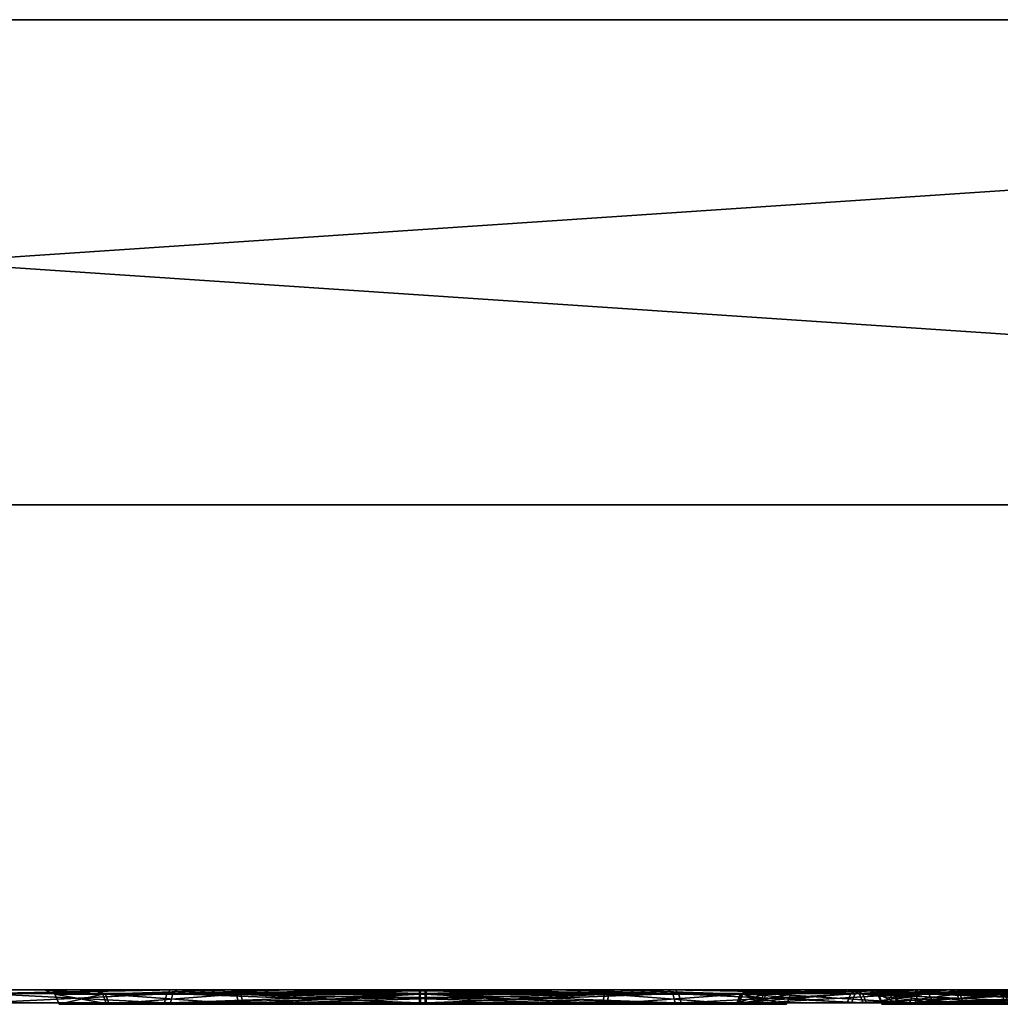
# Model space of a CAD drawing. Header units: millimetres. Extents: x -150 to 150, y -85 to 1149.
# Tile 115 of 256: x -111.83 to -109.81, y 1014.37 to 1016.4. Entities that reach past the tile are written whole.
import ezdxf

# ---------------------------------------------------------------- set-up
doc = ezdxf.new("R2010")
doc.units = ezdxf.units.MM
doc.header["$LTSCALE"] = 21.359881
for name, color, linetype in [('5028', 7, 'CONTINUOUS'), ('5029', 7, 'CONTINUOUS'), ('5032', 7, 'CONTINUOUS'), ('5033', 7, 'CONTINUOUS'), ('5069', 7, 'CONTINUOUS'), ('5070', 7, 'CONTINUOUS'), ('5073', 7, 'CONTINUOUS'), ('5074', 7, 'CONTINUOUS'), ('8636', 7, 'CONTINUOUS'), ('8637', 7, 'CONTINUOUS'), ('8638', 7, 'CONTINUOUS'), ('8639', 7, 'CONTINUOUS'), ('8640', 7, 'CONTINUOUS'), ('8641', 7, 'CONTINUOUS'), ('8642', 7, 'CONTINUOUS'), ('8643', 7, 'CONTINUOUS'), ('9017', 7, 'CONTINUOUS'), ('9018', 7, 'CONTINUOUS'), ('9019', 7, 'CONTINUOUS')]:
    doc.layers.add(name, color=color, linetype=linetype)

msp = doc.modelspace()

# ---------------------------------------------------------------- linework, layer by layer
at = {"layer": '5028', "linetype": 'CONTINUOUS'}
for points in [[(-110.06, 1014.3912, 280.5883), (-110.0284, 1014.3912, 280.9798), (-110.0514, 1014.37, 280.5899), (-110.06, 1014.3912, 280.5883)], [(-109.8917, 1014.3912, 280.2334), (-110.06, 1014.3912, 280.5883), (-109.885, 1014.37, 280.2391), (-109.8917, 1014.3912, 280.2334)], [(-109.885, 1014.37, 280.2391), (-110.06, 1014.3912, 280.5883), (-110.0514, 1014.37, 280.5899), (-109.885, 1014.37, 280.2391)], [(-110.0514, 1014.37, 280.5899), (-110.0284, 1014.3912, 280.9798), (-110.0201, 1014.37, 280.9769), (-110.0514, 1014.37, 280.5899)], [(-110.0284, 1014.3912, 280.9798), (-109.8053, 1014.3912, 281.303), (-110.0201, 1014.37, 280.9769), (-110.0284, 1014.3912, 280.9798)], [(-110.0201, 1014.37, 280.9769), (-109.8053, 1014.3912, 281.303), (-109.7996, 1014.37, 281.2964), (-110.0201, 1014.37, 280.9769)], [(-109.5684, 1014.3912, 280.0103), (-109.8917, 1014.3912, 280.2334), (-109.5655, 1014.37, 280.0186), (-109.5684, 1014.3912, 280.0103)], [(-109.5655, 1014.37, 280.0186), (-109.8917, 1014.3912, 280.2334), (-109.885, 1014.37, 280.2391), (-109.5655, 1014.37, 280.0186)]]:
    msp.add_3dface(points, dxfattribs=at)
at = {"layer": '5029', "linetype": 'CONTINUOUS'}
for points in [[(-110.0284, 1014.3912, 280.9798), (-110.06, 1014.3912, 280.5883), (-110.0811, 1014.4, 280.5858), (-110.0284, 1014.3912, 280.9798)], [(-110.0479, 1014.4, 280.9882), (-110.0284, 1014.3912, 280.9798), (-110.0811, 1014.4, 280.5858), (-110.0479, 1014.4, 280.9882)], [(-110.0811, 1014.4, 280.5858), (-110.06, 1014.3912, 280.5883), (-109.9092, 1014.4, 280.2213), (-110.0811, 1014.4, 280.5858)], [(-110.06, 1014.3912, 280.5883), (-109.8917, 1014.3912, 280.2334), (-109.9092, 1014.4, 280.2213), (-110.06, 1014.3912, 280.5883)], [(-109.8191, 1014.4, 281.3191), (-110.0284, 1014.3912, 280.9798), (-110.0479, 1014.4, 280.9882), (-109.8191, 1014.4, 281.3191)], [(-109.8053, 1014.3912, 281.303), (-110.0284, 1014.3912, 280.9798), (-109.8191, 1014.4, 281.3191), (-109.8053, 1014.3912, 281.303)], [(-109.9092, 1014.4, 280.2213), (-109.8917, 1014.3912, 280.2334), (-109.5779, 1014.4, 279.9912), (-109.9092, 1014.4, 280.2213)], [(-109.8917, 1014.3912, 280.2334), (-109.5684, 1014.3912, 280.0103), (-109.5779, 1014.4, 279.9912), (-109.8917, 1014.3912, 280.2334)], [(-109.4542, 1014.4, 281.4923), (-109.8053, 1014.3912, 281.303), (-109.8191, 1014.4, 281.3191), (-109.4542, 1014.4, 281.4923)]]:
    msp.add_3dface(points, dxfattribs=at)
at = {"layer": '5032', "linetype": 'CONTINUOUS'}
for points in [[(-110.3397, 1014.3923, 280.5371), (-110.1082, 1014.3923, 280.0492), (-110.3493, 1014.3733, 280.5353), (-110.3397, 1014.3923, 280.5371)], [(-110.3493, 1014.3733, 280.5353), (-110.1082, 1014.3923, 280.0492), (-110.1157, 1014.3733, 280.0429), (-110.3493, 1014.3733, 280.5353)], [(-110.3054, 1014.3733, 281.0785), (-110.3397, 1014.3923, 280.5371), (-110.3493, 1014.3733, 280.5353), (-110.3054, 1014.3733, 281.0785)], [(-110.2962, 1014.3923, 281.0753), (-110.3397, 1014.3923, 280.5371), (-110.3054, 1014.3733, 281.0785), (-110.2962, 1014.3923, 281.0753)], [(-109.9958, 1014.3733, 281.5271), (-110.2962, 1014.3923, 281.0753), (-110.3054, 1014.3733, 281.0785), (-109.9958, 1014.3733, 281.5271)], [(-109.9895, 1014.3923, 281.5196), (-110.2962, 1014.3923, 281.0753), (-109.9958, 1014.3733, 281.5271), (-109.9895, 1014.3923, 281.5196)], [(-110.1082, 1014.3923, 280.0492), (-109.6639, 1014.3923, 279.7425), (-110.1157, 1014.3733, 280.0429), (-110.1082, 1014.3923, 280.0492)], [(-110.1157, 1014.3733, 280.0429), (-109.6639, 1014.3923, 279.7425), (-109.6672, 1014.3733, 279.7333), (-110.1157, 1014.3733, 280.0429)], [(-109.5034, 1014.3733, 281.7607), (-109.9895, 1014.3923, 281.5196), (-109.9958, 1014.3733, 281.5271), (-109.5034, 1014.3733, 281.7607)], [(-109.5017, 1014.3923, 281.7511), (-109.9895, 1014.3923, 281.5196), (-109.5029, 1014.3837, 281.7576), (-109.5017, 1014.3923, 281.7511)], [(-109.5029, 1014.3837, 281.7576), (-109.9895, 1014.3923, 281.5196), (-109.5034, 1014.3733, 281.7607), (-109.5029, 1014.3837, 281.7576)]]:
    msp.add_3dface(points, dxfattribs=at)
at = {"layer": '5033', "linetype": 'CONTINUOUS'}
for points in [[(-110.1082, 1014.3923, 280.0492), (-110.3397, 1014.3923, 280.5371), (-110.3198, 1014.4, 280.5399), (-110.1082, 1014.3923, 280.0492)], [(-110.3397, 1014.3923, 280.5371), (-110.2962, 1014.3923, 281.0753), (-110.2783, 1014.4, 281.066), (-110.3397, 1014.3923, 280.5371)], [(-110.3198, 1014.4, 280.5399), (-110.3397, 1014.3923, 280.5371), (-110.2783, 1014.4, 281.066), (-110.3198, 1014.4, 280.5399)], [(-110.0928, 1014.4, 280.062), (-110.1082, 1014.3923, 280.0492), (-110.3198, 1014.4, 280.5399), (-110.0928, 1014.4, 280.062)], [(-110.2962, 1014.3923, 281.0753), (-109.9895, 1014.3923, 281.5196), (-109.9791, 1014.4, 281.5022), (-110.2962, 1014.3923, 281.0753)], [(-110.2783, 1014.4, 281.066), (-110.2962, 1014.3923, 281.0753), (-109.9791, 1014.4, 281.5022), (-110.2783, 1014.4, 281.066)], [(-109.6639, 1014.3923, 279.7425), (-110.1082, 1014.3923, 280.0492), (-109.6578, 1014.4, 279.7616), (-109.6639, 1014.3923, 279.7425)], [(-109.6578, 1014.4, 279.7616), (-110.1082, 1014.3923, 280.0492), (-110.0928, 1014.4, 280.062), (-109.6578, 1014.4, 279.7616)], [(-109.9895, 1014.3923, 281.5196), (-109.5017, 1014.3923, 281.7511), (-109.7536, 1014.4, 281.6487), (-109.9895, 1014.3923, 281.5196)], [(-109.9791, 1014.4, 281.5022), (-109.9895, 1014.3923, 281.5196), (-109.7536, 1014.4, 281.6487), (-109.9791, 1014.4, 281.5022)]]:
    msp.add_3dface(points, dxfattribs=at)
at = {"layer": '5069', "linetype": 'CONTINUOUS'}
for points in [[(-110.0618, 1014.3912, 319.4017), (-109.8982, 1014.3912, 319.7588), (-110.0531, 1014.37, 319.4002), (-110.0618, 1014.3912, 319.4017)], [(-110.0249, 1014.3912, 319.0107), (-110.0618, 1014.3912, 319.4017), (-110.0167, 1014.37, 319.0137), (-110.0249, 1014.3912, 319.0107)], [(-110.0167, 1014.37, 319.0137), (-110.0618, 1014.3912, 319.4017), (-110.0531, 1014.37, 319.4002), (-110.0167, 1014.37, 319.0137)], [(-110.0531, 1014.37, 319.4002), (-109.8982, 1014.3912, 319.7588), (-109.8914, 1014.37, 319.7532), (-110.0531, 1014.37, 319.4002)], [(-109.7975, 1014.3912, 318.6904), (-110.0249, 1014.3912, 319.0107), (-109.7919, 1014.37, 318.6972), (-109.7975, 1014.3912, 318.6904)], [(-109.7919, 1014.37, 318.6972), (-110.0249, 1014.3912, 319.0107), (-110.0167, 1014.37, 319.0137), (-109.7919, 1014.37, 318.6972)], [(-109.8982, 1014.3912, 319.7588), (-109.5779, 1014.3912, 319.9862), (-109.8914, 1014.37, 319.7532), (-109.8982, 1014.3912, 319.7588)], [(-109.8914, 1014.37, 319.7532), (-109.5779, 1014.3912, 319.9862), (-109.5749, 1014.37, 319.978), (-109.8914, 1014.37, 319.7532)]]:
    msp.add_3dface(points, dxfattribs=at)
at = {"layer": '5070', "linetype": 'CONTINUOUS'}
for points in [[(-109.8982, 1014.3912, 319.7588), (-110.0618, 1014.3912, 319.4017), (-110.0825, 1014.4, 319.4066), (-109.8982, 1014.3912, 319.7588)], [(-109.9136, 1014.4, 319.7734), (-109.8982, 1014.3912, 319.7588), (-110.0825, 1014.4, 319.4066), (-109.9136, 1014.4, 319.7734)], [(-110.0825, 1014.4, 319.4066), (-110.0618, 1014.3912, 319.4017), (-110.0455, 1014.4, 319.0052), (-110.0825, 1014.4, 319.4066)], [(-110.0618, 1014.3912, 319.4017), (-110.0249, 1014.3912, 319.0107), (-110.0455, 1014.4, 319.0052), (-110.0618, 1014.3912, 319.4017)], [(-110.0455, 1014.4, 319.0052), (-110.0249, 1014.3912, 319.0107), (-109.8129, 1014.4, 318.6757), (-110.0455, 1014.4, 319.0052)], [(-110.0249, 1014.3912, 319.0107), (-109.7975, 1014.3912, 318.6904), (-109.8129, 1014.4, 318.6757), (-110.0249, 1014.3912, 319.0107)], [(-109.5855, 1014.4, 320.0061), (-109.8982, 1014.3912, 319.7588), (-109.9136, 1014.4, 319.7734), (-109.5855, 1014.4, 320.0061)], [(-109.5779, 1014.3912, 319.9862), (-109.8982, 1014.3912, 319.7588), (-109.5855, 1014.4, 320.0061), (-109.5779, 1014.3912, 319.9862)], [(-109.8129, 1014.4, 318.6757), (-109.7975, 1014.3912, 318.6904), (-109.6395, 1014.4, 318.5663), (-109.8129, 1014.4, 318.6757)]]:
    msp.add_3dface(points, dxfattribs=at)
at = {"layer": '5073', "linetype": 'CONTINUOUS'}
for points in [[(-110.3421, 1014.3923, 319.4492), (-110.2914, 1014.3923, 318.9116), (-110.3518, 1014.3733, 319.4508), (-110.3421, 1014.3923, 319.4492)], [(-110.3518, 1014.3733, 319.4508), (-110.2914, 1014.3923, 318.9116), (-110.3006, 1014.3733, 318.9082), (-110.3518, 1014.3733, 319.4508)], [(-110.1247, 1014.3733, 319.9463), (-110.3421, 1014.3923, 319.4492), (-110.3518, 1014.3733, 319.4508), (-110.1247, 1014.3733, 319.9463)], [(-110.1172, 1014.3923, 319.9401), (-110.3421, 1014.3923, 319.4492), (-110.1247, 1014.3733, 319.9463), (-110.1172, 1014.3923, 319.9401)], [(-110.2914, 1014.3923, 318.9116), (-109.9788, 1014.3923, 318.4714), (-110.3006, 1014.3733, 318.9082), (-110.2914, 1014.3923, 318.9116)], [(-110.3006, 1014.3733, 318.9082), (-109.9788, 1014.3923, 318.4714), (-109.985, 1014.3733, 318.4639), (-110.3006, 1014.3733, 318.9082)], [(-109.6804, 1014.3733, 320.2619), (-110.1172, 1014.3923, 319.9401), (-110.1247, 1014.3733, 319.9463), (-109.6804, 1014.3733, 320.2619)], [(-109.677, 1014.3923, 320.2527), (-110.1172, 1014.3923, 319.9401), (-109.6804, 1014.3733, 320.2619), (-109.677, 1014.3923, 320.2527)], [(-109.4879, 1014.3923, 318.2465), (-109.489, 1014.3837, 318.2399), (-109.985, 1014.3733, 318.4639), (-109.4879, 1014.3923, 318.2465)], [(-109.9788, 1014.3923, 318.4714), (-109.4879, 1014.3923, 318.2465), (-109.985, 1014.3733, 318.4639), (-109.9788, 1014.3923, 318.4714)], [(-109.489, 1014.3837, 318.2399), (-109.4896, 1014.3733, 318.2369), (-109.985, 1014.3733, 318.4639), (-109.489, 1014.3837, 318.2399)]]:
    msp.add_3dface(points, dxfattribs=at)
at = {"layer": '5074', "linetype": 'CONTINUOUS'}
for points in [[(-110.2914, 1014.3923, 318.9116), (-110.3421, 1014.3923, 319.4492), (-110.3225, 1014.4, 319.4451), (-110.2914, 1014.3923, 318.9116)], [(-110.3421, 1014.3923, 319.4492), (-110.1172, 1014.3923, 319.9401), (-110.1035, 1014.4, 319.9252), (-110.3421, 1014.3923, 319.4492)], [(-110.3225, 1014.4, 319.4451), (-110.3421, 1014.3923, 319.4492), (-110.1035, 1014.4, 319.9252), (-110.3225, 1014.4, 319.4451)], [(-110.2726, 1014.4, 318.9184), (-110.2914, 1014.3923, 318.9116), (-110.3225, 1014.4, 319.4451), (-110.2726, 1014.4, 318.9184)], [(-109.9788, 1014.3923, 318.4714), (-110.2914, 1014.3923, 318.9116), (-109.9665, 1014.4, 318.4873), (-109.9788, 1014.3923, 318.4714)], [(-109.9665, 1014.4, 318.4873), (-110.2914, 1014.3923, 318.9116), (-110.2726, 1014.4, 318.9184), (-109.9665, 1014.4, 318.4873)], [(-110.1172, 1014.3923, 319.9401), (-109.677, 1014.3923, 320.2527), (-109.6731, 1014.4, 320.2328), (-110.1172, 1014.3923, 319.9401)], [(-110.1035, 1014.4, 319.9252), (-110.1172, 1014.3923, 319.9401), (-109.6731, 1014.4, 320.2328), (-110.1035, 1014.4, 319.9252)], [(-109.4846, 1014.4, 318.2663), (-109.9788, 1014.3923, 318.4714), (-109.9665, 1014.4, 318.4873), (-109.4846, 1014.4, 318.2663)], [(-109.9788, 1014.3923, 318.4714), (-109.4846, 1014.4, 318.2663), (-109.4864, 1014.398, 318.2557), (-109.9788, 1014.3923, 318.4714)], [(-109.4879, 1014.3923, 318.2465), (-109.9788, 1014.3923, 318.4714), (-109.4864, 1014.398, 318.2557), (-109.4879, 1014.3923, 318.2465)]]:
    msp.add_3dface(points, dxfattribs=at)
at = {"layer": '8636', "linetype": 'CONTINUOUS'}
for points in [[(-111.7588, 1014.3912, 299.9949), (-111.6596, 1014.3912, 300.375), (-111.75, 1014.37, 299.995), (-111.7588, 1014.3912, 299.9949)], [(-111.6546, 1014.3912, 299.6162), (-111.7588, 1014.3912, 299.9949), (-111.647, 1014.37, 299.6207), (-111.6546, 1014.3912, 299.6162)], [(-111.647, 1014.37, 299.6207), (-111.7588, 1014.3912, 299.9949), (-111.75, 1014.37, 299.995), (-111.647, 1014.37, 299.6207)], [(-111.75, 1014.37, 299.995), (-111.6596, 1014.3912, 300.375), (-111.652, 1014.37, 300.3707), (-111.75, 1014.37, 299.995)], [(-111.6596, 1014.3912, 300.375), (-111.3838, 1014.3912, 300.6546), (-111.652, 1014.37, 300.3707), (-111.6596, 1014.3912, 300.375)], [(-111.375, 1014.3912, 299.3404), (-111.6546, 1014.3912, 299.6162), (-111.3707, 1014.37, 299.348), (-111.375, 1014.3912, 299.3404)], [(-111.3707, 1014.37, 299.348), (-111.6546, 1014.3912, 299.6162), (-111.647, 1014.37, 299.6207), (-111.3707, 1014.37, 299.348)], [(-111.652, 1014.37, 300.3707), (-111.3838, 1014.3912, 300.6546), (-111.3793, 1014.37, 300.647), (-111.652, 1014.37, 300.3707)], [(-111.3838, 1014.3912, 300.6546), (-111.0051, 1014.3912, 300.7588), (-111.3793, 1014.37, 300.647), (-111.3838, 1014.3912, 300.6546)], [(-111.0051, 1014.3912, 300.7588), (-111.005, 1014.3815, 300.7523), (-111.3793, 1014.37, 300.647), (-111.0051, 1014.3912, 300.7588)], [(-110.9949, 1014.3912, 299.2412), (-111.375, 1014.3912, 299.3404), (-110.995, 1014.3815, 299.2477), (-110.9949, 1014.3912, 299.2412)], [(-110.995, 1014.3815, 299.2477), (-111.375, 1014.3912, 299.3404), (-110.995, 1014.37, 299.25), (-110.995, 1014.3815, 299.2477)], [(-110.995, 1014.37, 299.25), (-111.375, 1014.3912, 299.3404), (-111.3707, 1014.37, 299.348), (-110.995, 1014.37, 299.25)], [(-111.005, 1014.3815, 300.7523), (-111.005, 1014.37, 300.75), (-111.3793, 1014.37, 300.647), (-111.005, 1014.3815, 300.7523)]]:
    msp.add_3dface(points, dxfattribs=at)
at = {"layer": '8637', "linetype": 'CONTINUOUS'}
for points in [[(-111.6596, 1014.3912, 300.375), (-111.7588, 1014.3912, 299.9949), (-111.78, 1014.4, 299.9961), (-111.6596, 1014.3912, 300.375)], [(-111.6774, 1014.4, 300.3867), (-111.6596, 1014.3912, 300.375), (-111.78, 1014.4, 299.9961), (-111.6774, 1014.4, 300.3867)], [(-111.78, 1014.4, 299.9961), (-111.7588, 1014.3912, 299.9949), (-111.6739, 1014.4, 299.6073), (-111.78, 1014.4, 299.9961)], [(-111.7588, 1014.3912, 299.9949), (-111.6546, 1014.3912, 299.6162), (-111.6739, 1014.4, 299.6073), (-111.7588, 1014.3912, 299.9949)], [(-111.3946, 1014.4, 300.6728), (-111.6596, 1014.3912, 300.375), (-111.6774, 1014.4, 300.3867), (-111.3946, 1014.4, 300.6728)], [(-111.6739, 1014.4, 299.6073), (-111.6546, 1014.3912, 299.6162), (-111.3876, 1014.4, 299.3231), (-111.6739, 1014.4, 299.6073)], [(-111.3838, 1014.3912, 300.6546), (-111.6596, 1014.3912, 300.375), (-111.3946, 1014.4, 300.6728), (-111.3838, 1014.3912, 300.6546)], [(-111.6546, 1014.3912, 299.6162), (-111.375, 1014.3912, 299.3404), (-111.3876, 1014.4, 299.3231), (-111.6546, 1014.3912, 299.6162)], [(-111.0052, 1014.4, 300.78), (-111.3838, 1014.3912, 300.6546), (-111.3946, 1014.4, 300.6728), (-111.0052, 1014.4, 300.78)], [(-111.3876, 1014.4, 299.3231), (-111.375, 1014.3912, 299.3404), (-111.1979, 1014.4, 299.2455), (-111.3876, 1014.4, 299.3231)], [(-111.3838, 1014.3912, 300.6546), (-111.0052, 1014.4, 300.78), (-111.0051, 1014.3977, 300.7685), (-111.3838, 1014.3912, 300.6546)], [(-111.0051, 1014.3912, 300.7588), (-111.3838, 1014.3912, 300.6546), (-111.0051, 1014.3977, 300.7685), (-111.0051, 1014.3912, 300.7588)], [(-111.375, 1014.3912, 299.3404), (-110.9949, 1014.3912, 299.2412), (-111.1979, 1014.4, 299.2455), (-111.375, 1014.3912, 299.3404)], [(-111.1979, 1014.4, 299.2455), (-110.9949, 1014.3912, 299.2412), (-110.9949, 1014.3977, 299.2315), (-111.1979, 1014.4, 299.2455)], [(-110.9948, 1014.4, 299.22), (-111.1979, 1014.4, 299.2455), (-110.9949, 1014.3977, 299.2315), (-110.9948, 1014.4, 299.22)]]:
    msp.add_3dface(points, dxfattribs=at)
at = {"layer": '8638', "linetype": 'CONTINUOUS'}
for points in [[(-111.005, 1014.3815, 300.7523), (-111.0051, 1014.3912, 300.7588), (-110.625, 1014.3912, 300.6596), (-111.005, 1014.3815, 300.7523)], [(-111.005, 1014.37, 300.75), (-111.005, 1014.3815, 300.7523), (-110.625, 1014.3912, 300.6596), (-111.005, 1014.37, 300.75)], [(-111.005, 1014.37, 300.75), (-110.625, 1014.3912, 300.6596), (-110.6293, 1014.37, 300.652), (-111.005, 1014.37, 300.75)], [(-110.9949, 1014.3912, 299.2412), (-110.995, 1014.3815, 299.2477), (-110.6207, 1014.37, 299.353), (-110.9949, 1014.3912, 299.2412)], [(-110.6162, 1014.3912, 299.3454), (-110.9949, 1014.3912, 299.2412), (-110.6207, 1014.37, 299.353), (-110.6162, 1014.3912, 299.3454)], [(-110.625, 1014.3912, 300.6596), (-110.3454, 1014.3912, 300.3838), (-110.6293, 1014.37, 300.652), (-110.625, 1014.3912, 300.6596)], [(-110.6293, 1014.37, 300.652), (-110.3454, 1014.3912, 300.3838), (-110.353, 1014.37, 300.3793), (-110.6293, 1014.37, 300.652)], [(-110.348, 1014.37, 299.6293), (-110.6162, 1014.3912, 299.3454), (-110.6207, 1014.37, 299.353), (-110.348, 1014.37, 299.6293)], [(-110.3404, 1014.3912, 299.625), (-110.6162, 1014.3912, 299.3454), (-110.348, 1014.37, 299.6293), (-110.3404, 1014.3912, 299.625)], [(-110.3454, 1014.3912, 300.3838), (-110.2412, 1014.3912, 300.0051), (-110.353, 1014.37, 300.3793), (-110.3454, 1014.3912, 300.3838)], [(-110.353, 1014.37, 300.3793), (-110.2412, 1014.3912, 300.0051), (-110.25, 1014.37, 300.005), (-110.353, 1014.37, 300.3793)], [(-110.25, 1014.37, 300.005), (-110.3404, 1014.3912, 299.625), (-110.348, 1014.37, 299.6293), (-110.25, 1014.37, 300.005)], [(-110.2412, 1014.3912, 300.0051), (-110.3404, 1014.3912, 299.625), (-110.25, 1014.37, 300.005), (-110.2412, 1014.3912, 300.0051)], [(-110.995, 1014.3815, 299.2477), (-110.995, 1014.37, 299.25), (-110.6207, 1014.37, 299.353), (-110.995, 1014.3815, 299.2477)]]:
    msp.add_3dface(points, dxfattribs=at)
at = {"layer": '8639', "linetype": 'CONTINUOUS'}
for points in [[(-111.0051, 1014.3977, 300.7685), (-111.0052, 1014.4, 300.78), (-110.8021, 1014.4, 300.7545), (-111.0051, 1014.3977, 300.7685)], [(-111.0051, 1014.3912, 300.7588), (-111.0051, 1014.3977, 300.7685), (-110.8021, 1014.4, 300.7545), (-111.0051, 1014.3912, 300.7588)], [(-110.625, 1014.3912, 300.6596), (-111.0051, 1014.3912, 300.7588), (-110.8021, 1014.4, 300.7545), (-110.625, 1014.3912, 300.6596)], [(-110.9948, 1014.4, 299.22), (-110.9949, 1014.3977, 299.2315), (-110.6162, 1014.3912, 299.3454), (-110.9948, 1014.4, 299.22)], [(-110.9949, 1014.3977, 299.2315), (-110.9949, 1014.3912, 299.2412), (-110.6162, 1014.3912, 299.3454), (-110.9949, 1014.3977, 299.2315)], [(-110.9948, 1014.4, 299.22), (-110.6162, 1014.3912, 299.3454), (-110.6054, 1014.4, 299.3272), (-110.9948, 1014.4, 299.22)], [(-110.6124, 1014.4, 300.6769), (-110.625, 1014.3912, 300.6596), (-110.8021, 1014.4, 300.7545), (-110.6124, 1014.4, 300.6769)], [(-110.3454, 1014.3912, 300.3838), (-110.625, 1014.3912, 300.6596), (-110.6124, 1014.4, 300.6769), (-110.3454, 1014.3912, 300.3838)], [(-110.6162, 1014.3912, 299.3454), (-110.3404, 1014.3912, 299.625), (-110.6054, 1014.4, 299.3272), (-110.6162, 1014.3912, 299.3454)], [(-110.3261, 1014.4, 300.3927), (-110.3454, 1014.3912, 300.3838), (-110.6124, 1014.4, 300.6769), (-110.3261, 1014.4, 300.3927)], [(-110.6054, 1014.4, 299.3272), (-110.3404, 1014.3912, 299.625), (-110.3226, 1014.4, 299.6133), (-110.6054, 1014.4, 299.3272)], [(-110.2412, 1014.3912, 300.0051), (-110.3454, 1014.3912, 300.3838), (-110.3261, 1014.4, 300.3927), (-110.2412, 1014.3912, 300.0051)], [(-110.3404, 1014.3912, 299.625), (-110.2412, 1014.3912, 300.0051), (-110.22, 1014.4, 300.0039), (-110.3404, 1014.3912, 299.625)], [(-110.3226, 1014.4, 299.6133), (-110.3404, 1014.3912, 299.625), (-110.22, 1014.4, 300.0039), (-110.3226, 1014.4, 299.6133)], [(-110.22, 1014.4, 300.0039), (-110.2412, 1014.3912, 300.0051), (-110.3261, 1014.4, 300.3927), (-110.22, 1014.4, 300.0039)]]:
    msp.add_3dface(points, dxfattribs=at)
at = {"layer": '8640', "linetype": 'CONTINUOUS'}
for points in [[(-111.5325, 1014.3733, 300.9083), (-111.9068, 1014.3923, 300.5155), (-111.9153, 1014.3733, 300.5203), (-111.5325, 1014.3733, 300.9083)], [(-111.8998, 1014.3923, 299.4724), (-111.5155, 1014.3923, 299.0932), (-111.9083, 1014.3733, 299.4675), (-111.8998, 1014.3923, 299.4724)], [(-111.9083, 1014.3733, 299.4675), (-111.5155, 1014.3923, 299.0932), (-111.5203, 1014.3733, 299.0847), (-111.9083, 1014.3733, 299.4675)], [(-111.5276, 1014.3923, 300.8998), (-111.9068, 1014.3923, 300.5155), (-111.5325, 1014.3733, 300.9083), (-111.5276, 1014.3923, 300.8998)], [(-111.007, 1014.3733, 301.0529), (-111.5276, 1014.3923, 300.8998), (-111.5325, 1014.3733, 300.9083), (-111.007, 1014.3733, 301.0529)], [(-111.007, 1014.3923, 301.0431), (-111.5276, 1014.3923, 300.8998), (-111.007, 1014.3837, 301.0497), (-111.007, 1014.3923, 301.0431)], [(-111.007, 1014.3837, 301.0497), (-111.5276, 1014.3923, 300.8998), (-111.007, 1014.3733, 301.0529), (-111.007, 1014.3837, 301.0497)], [(-110.993, 1014.3923, 298.9569), (-110.993, 1014.3837, 298.9503), (-111.5203, 1014.3733, 299.0847), (-110.993, 1014.3923, 298.9569)], [(-111.5155, 1014.3923, 299.0932), (-110.993, 1014.3923, 298.9569), (-111.5203, 1014.3733, 299.0847), (-111.5155, 1014.3923, 299.0932)], [(-110.993, 1014.3837, 298.9503), (-110.993, 1014.3733, 298.9471), (-111.5203, 1014.3733, 299.0847), (-110.993, 1014.3837, 298.9503)]]:
    msp.add_3dface(points, dxfattribs=at)
at = {"layer": '8641', "linetype": 'CONTINUOUS'}
for points in [[(-111.9068, 1014.3923, 300.5155), (-111.5276, 1014.3923, 300.8998), (-111.5203, 1014.4, 300.8809), (-111.9068, 1014.3923, 300.5155)], [(-111.8907, 1014.4, 300.5032), (-111.9068, 1014.3923, 300.5155), (-111.5203, 1014.4, 300.8809), (-111.8907, 1014.4, 300.5032)], [(-111.5155, 1014.3923, 299.0932), (-111.8998, 1014.3923, 299.4724), (-111.5062, 1014.4, 299.1109), (-111.5155, 1014.3923, 299.0932)], [(-111.5062, 1014.4, 299.1109), (-111.8998, 1014.3923, 299.4724), (-111.8824, 1014.4, 299.4824), (-111.5062, 1014.4, 299.1109)], [(-111.5276, 1014.3923, 300.8998), (-111.007, 1014.3923, 301.0431), (-111.2729, 1014.4, 300.986), (-111.5276, 1014.3923, 300.8998)], [(-111.5203, 1014.4, 300.8809), (-111.5276, 1014.3923, 300.8998), (-111.2729, 1014.4, 300.986), (-111.5203, 1014.4, 300.8809)], [(-110.9932, 1014.4, 298.977), (-111.5155, 1014.3923, 299.0932), (-111.5062, 1014.4, 299.1109), (-110.9932, 1014.4, 298.977)], [(-111.5155, 1014.3923, 299.0932), (-110.9932, 1014.4, 298.977), (-110.9931, 1014.398, 298.9662), (-111.5155, 1014.3923, 299.0932)], [(-110.993, 1014.3923, 298.9569), (-111.5155, 1014.3923, 299.0932), (-110.9931, 1014.398, 298.9662), (-110.993, 1014.3923, 298.9569)], [(-111.2729, 1014.4, 300.986), (-111.007, 1014.3923, 301.0431), (-111.0069, 1014.398, 301.0338), (-111.2729, 1014.4, 300.986)], [(-111.0068, 1014.4, 301.023), (-111.2729, 1014.4, 300.986), (-111.0069, 1014.398, 301.0338), (-111.0068, 1014.4, 301.023)]]:
    msp.add_3dface(points, dxfattribs=at)
at = {"layer": '8642', "linetype": 'CONTINUOUS'}
for points in [[(-111.007, 1014.3923, 301.0431), (-111.007, 1014.3837, 301.0497), (-110.4797, 1014.3733, 300.9153), (-111.007, 1014.3923, 301.0431)], [(-110.4845, 1014.3923, 300.9068), (-111.007, 1014.3923, 301.0431), (-110.4797, 1014.3733, 300.9153), (-110.4845, 1014.3923, 300.9068)], [(-110.993, 1014.3733, 298.9471), (-110.993, 1014.3837, 298.9503), (-110.4724, 1014.3923, 299.1002), (-110.993, 1014.3733, 298.9471)], [(-110.993, 1014.3733, 298.9471), (-110.4724, 1014.3923, 299.1002), (-110.4675, 1014.3733, 299.0917), (-110.993, 1014.3733, 298.9471)], [(-110.993, 1014.3837, 298.9503), (-110.993, 1014.3923, 298.9569), (-110.4724, 1014.3923, 299.1002), (-110.993, 1014.3837, 298.9503)], [(-110.1002, 1014.3923, 300.5276), (-110.4845, 1014.3923, 300.9068), (-110.0917, 1014.3733, 300.5325), (-110.1002, 1014.3923, 300.5276)], [(-110.0917, 1014.3733, 300.5325), (-110.4845, 1014.3923, 300.9068), (-110.4797, 1014.3733, 300.9153), (-110.0917, 1014.3733, 300.5325)], [(-110.4724, 1014.3923, 299.1002), (-110.0932, 1014.3923, 299.4845), (-110.4675, 1014.3733, 299.0917), (-110.4724, 1014.3923, 299.1002)], [(-110.4675, 1014.3733, 299.0917), (-110.0932, 1014.3923, 299.4845), (-110.0847, 1014.3733, 299.4797), (-110.4675, 1014.3733, 299.0917)], [(-109.9569, 1014.3923, 300.007), (-110.1002, 1014.3923, 300.5276), (-109.9471, 1014.3733, 300.007), (-109.9569, 1014.3923, 300.007)], [(-109.9471, 1014.3733, 300.007), (-110.1002, 1014.3923, 300.5276), (-110.0917, 1014.3733, 300.5325), (-109.9471, 1014.3733, 300.007)], [(-110.0932, 1014.3923, 299.4845), (-109.9569, 1014.3923, 300.007), (-110.0847, 1014.3733, 299.4797), (-110.0932, 1014.3923, 299.4845)], [(-110.0847, 1014.3733, 299.4797), (-109.9569, 1014.3923, 300.007), (-109.9471, 1014.3733, 300.007), (-110.0847, 1014.3733, 299.4797)], [(-111.007, 1014.3837, 301.0497), (-111.007, 1014.3733, 301.0529), (-110.4797, 1014.3733, 300.9153), (-111.007, 1014.3837, 301.0497)]]:
    msp.add_3dface(points, dxfattribs=at)
at = {"layer": '8643', "linetype": 'CONTINUOUS'}
for points in [[(-111.0069, 1014.398, 301.0338), (-111.007, 1014.3923, 301.0431), (-110.4845, 1014.3923, 300.9068), (-111.0069, 1014.398, 301.0338)], [(-111.0068, 1014.4, 301.023), (-111.0069, 1014.398, 301.0338), (-110.4845, 1014.3923, 300.9068), (-111.0068, 1014.4, 301.023)], [(-111.0068, 1014.4, 301.023), (-110.4845, 1014.3923, 300.9068), (-110.4938, 1014.4, 300.8891), (-111.0068, 1014.4, 301.023)], [(-110.9931, 1014.398, 298.9662), (-110.9932, 1014.4, 298.977), (-110.7271, 1014.4, 299.014), (-110.9931, 1014.398, 298.9662)], [(-110.993, 1014.3923, 298.9569), (-110.9931, 1014.398, 298.9662), (-110.7271, 1014.4, 299.014), (-110.993, 1014.3923, 298.9569)], [(-110.4724, 1014.3923, 299.1002), (-110.993, 1014.3923, 298.9569), (-110.7271, 1014.4, 299.014), (-110.4724, 1014.3923, 299.1002)], [(-110.4797, 1014.4, 299.1191), (-110.4724, 1014.3923, 299.1002), (-110.7271, 1014.4, 299.014), (-110.4797, 1014.4, 299.1191)], [(-110.4845, 1014.3923, 300.9068), (-110.1002, 1014.3923, 300.5276), (-110.4938, 1014.4, 300.8891), (-110.4845, 1014.3923, 300.9068)], [(-110.4938, 1014.4, 300.8891), (-110.1002, 1014.3923, 300.5276), (-110.1176, 1014.4, 300.5176), (-110.4938, 1014.4, 300.8891)], [(-110.0932, 1014.3923, 299.4845), (-110.4724, 1014.3923, 299.1002), (-110.4797, 1014.4, 299.1191), (-110.0932, 1014.3923, 299.4845)], [(-110.1093, 1014.4, 299.4968), (-110.0932, 1014.3923, 299.4845), (-110.4797, 1014.4, 299.1191), (-110.1093, 1014.4, 299.4968)], [(-110.1176, 1014.4, 300.5176), (-110.1002, 1014.3923, 300.5276), (-109.977, 1014.4, 300.0076), (-110.1176, 1014.4, 300.5176)], [(-109.9569, 1014.3923, 300.007), (-110.0932, 1014.3923, 299.4845), (-110.1093, 1014.4, 299.4968), (-109.9569, 1014.3923, 300.007)], [(-109.977, 1014.4, 300.0076), (-109.9569, 1014.3923, 300.007), (-110.1093, 1014.4, 299.4968), (-109.977, 1014.4, 300.0076)], [(-110.1002, 1014.3923, 300.5276), (-109.9569, 1014.3923, 300.007), (-109.977, 1014.4, 300.0076), (-110.1002, 1014.3923, 300.5276)]]:
    msp.add_3dface(points, dxfattribs=at)
at = {"layer": '9017', "color": 7, "linetype": 'CONTINUOUS', "true_color": 0x0080c0}
for points in [[(-147.3375, 1016.4, 288.3331), (-147.8, 1016.4, 300), (147.3388, 1016.4, 288.3564), (-147.3375, 1016.4, 288.3331)], [(147.3388, 1016.4, 288.3564), (-147.8, 1016.4, 300), (147.8, 1016.4, 300), (147.3388, 1016.4, 288.3564)], [(147.8, 1016.4, 300), (-147.8, 1016.4, 300), (-147.3388, 1016.4, 311.6436), (147.8, 1016.4, 300)], [(147.3375, 1016.4, 311.6669), (147.8, 1016.4, 300), (-147.3388, 1016.4, 311.6436), (147.3375, 1016.4, 311.6669)], [(-145.9758, 1016.4, 323.1496), (147.3375, 1016.4, 311.6669), (-147.3388, 1016.4, 311.6436), (-145.9758, 1016.4, 323.1496)], [(-145.9676, 1016.4, 276.7996), (-147.3375, 1016.4, 288.3331), (145.9758, 1016.4, 276.8504), (-145.9676, 1016.4, 276.7996)], [(145.9758, 1016.4, 276.8504), (-147.3375, 1016.4, 288.3331), (147.3388, 1016.4, 288.3564), (145.9758, 1016.4, 276.8504)], [(145.9676, 1016.4, 323.2004), (147.3375, 1016.4, 311.6669), (-145.9758, 1016.4, 323.1496), (145.9676, 1016.4, 323.2004)], [(-143.7027, 1016.4, 334.5512), (145.9676, 1016.4, 323.2004), (-145.9758, 1016.4, 323.1496), (-143.7027, 1016.4, 334.5512)], [(-143.6821, 1016.4, 265.3647), (-145.9676, 1016.4, 276.7996), (143.7027, 1016.4, 265.4488), (-143.6821, 1016.4, 265.3647)], [(143.7027, 1016.4, 265.4488), (-145.9676, 1016.4, 276.7996), (145.9758, 1016.4, 276.8504), (143.7027, 1016.4, 265.4488)], [(143.6821, 1016.4, 334.6353), (145.9676, 1016.4, 323.2004), (-143.7027, 1016.4, 334.5512), (143.6821, 1016.4, 334.6353)], [(-140.5506, 1016.4, 345.7201), (143.6821, 1016.4, 334.6353), (-143.7027, 1016.4, 334.5512), (-140.5506, 1016.4, 345.7201)], [(-140.5128, 1016.4, 254.1638), (-143.6821, 1016.4, 265.3647), (140.5506, 1016.4, 254.2799), (-140.5128, 1016.4, 254.1638)], [(140.5506, 1016.4, 254.2799), (-143.6821, 1016.4, 265.3647), (143.7027, 1016.4, 265.4488), (140.5506, 1016.4, 254.2799)], [(140.5128, 1016.4, 345.8362), (143.6821, 1016.4, 334.6353), (-140.5506, 1016.4, 345.7201), (140.5128, 1016.4, 345.8362)], [(-131.6743, 1016.4, 367.1331), (140.5128, 1016.4, 345.8362), (-140.5506, 1016.4, 345.7201), (-131.6743, 1016.4, 367.1331)], [(-136.4619, 1016.4, 243.2361), (-140.5128, 1016.4, 254.1638), (131.6743, 1016.4, 232.8669), (-136.4619, 1016.4, 243.2361)], [(131.6743, 1016.4, 232.8669), (-140.5128, 1016.4, 254.1638), (140.5506, 1016.4, 254.2799), (131.6743, 1016.4, 232.8669)], [(-131.591, 1016.4, 232.7035), (-136.4619, 1016.4, 243.2361), (131.6743, 1016.4, 232.8669), (-131.591, 1016.4, 232.7035)], [(136.4619, 1016.4, 356.7639), (140.5128, 1016.4, 345.8362), (-131.6743, 1016.4, 367.1331), (136.4619, 1016.4, 356.7639)], [(131.591, 1016.4, 367.2965), (136.4619, 1016.4, 356.7639), (-131.6743, 1016.4, 367.1331), (131.591, 1016.4, 367.2965)], [(-119.5976, 1016.4, 386.838), (131.591, 1016.4, 367.2965), (-131.6743, 1016.4, 367.1331), (-119.5976, 1016.4, 386.838)], [(-119.4746, 1016.4, 212.9921), (-131.591, 1016.4, 232.7035), (119.5976, 1016.4, 213.162), (-119.4746, 1016.4, 212.9921)], [(119.5976, 1016.4, 213.162), (-131.591, 1016.4, 232.7035), (131.6743, 1016.4, 232.8669), (119.5976, 1016.4, 213.162)], [(119.4746, 1016.4, 387.0079), (131.591, 1016.4, 367.2965), (-119.5976, 1016.4, 386.838), (119.4746, 1016.4, 387.0079)], [(-104.5494, 1016.4, 404.4695), (119.4746, 1016.4, 387.0079), (-119.5976, 1016.4, 386.838), (-104.5494, 1016.4, 404.4695)], [(-104.4162, 1016.4, 195.3968), (-119.4746, 1016.4, 212.9921), (104.5494, 1016.4, 195.5305), (-104.4162, 1016.4, 195.3968)], [(104.5494, 1016.4, 195.5305), (-119.4746, 1016.4, 212.9921), (119.5976, 1016.4, 213.162), (104.5494, 1016.4, 195.5305)]]:
    msp.add_3dface(points, dxfattribs=at)
at = {"layer": '9018', "color": 7, "linetype": 'CONTINUOUS', "true_color": 0x0080c0}
for points in [[(-119.5941, 1015.4, 213.1548), (-119.4746, 1016.4, 212.9921), (-104.5448, 1015.4, 195.5241), (-119.5941, 1015.4, 213.1548)], [(-119.4746, 1016.4, 212.9921), (-104.4162, 1016.4, 195.3968), (-104.5448, 1015.4, 195.5241), (-119.4746, 1016.4, 212.9921)]]:
    msp.add_3dface(points, dxfattribs=at)
at = {"layer": '9019', "color": 7, "linetype": 'CONTINUOUS', "true_color": 0x0080c0}
for points in [[(-104.5494, 1016.4, 404.4695), (-119.5976, 1016.4, 386.838), (-119.4708, 1015.4, 387.0148), (-104.5494, 1016.4, 404.4695)], [(-104.4114, 1015.4, 404.6092), (-104.5494, 1016.4, 404.4695), (-119.4708, 1015.4, 387.0148), (-104.4114, 1015.4, 404.6092)]]:
    msp.add_3dface(points, dxfattribs=at)

doc.saveas('drawing.dxf')
